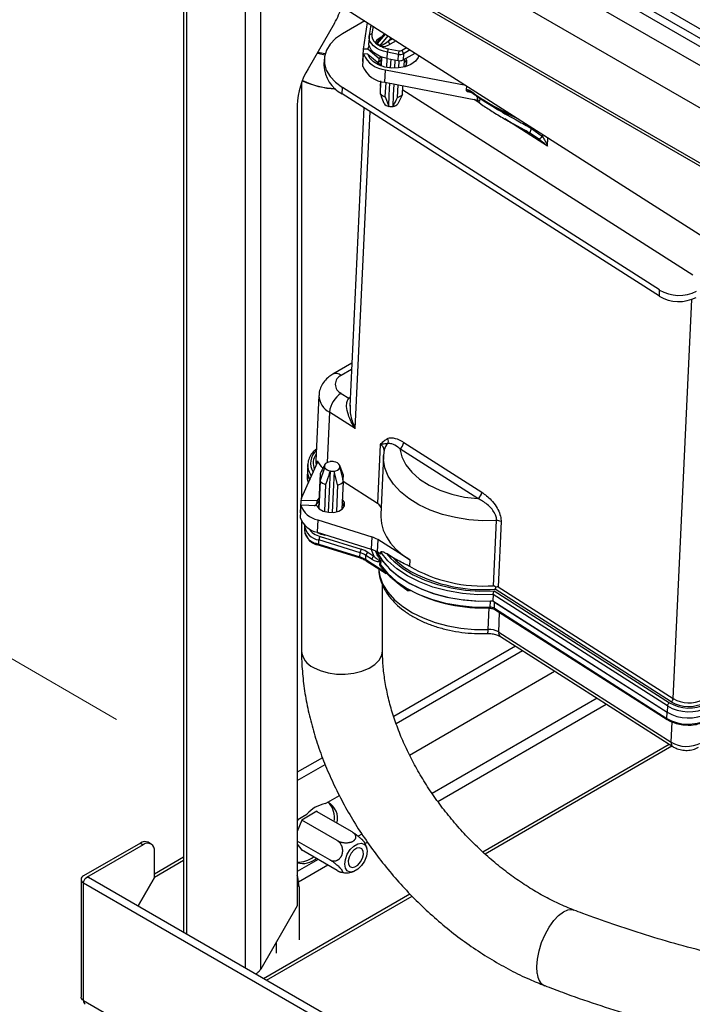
# Paper-space layout 'Sheet2' of a CAD drawing. Header units: millimetres. Extents: x 3 to 471, y 5 to 248.
# Tile 21 of 78: x 58 to 65, y 116 to 126. Entities that reach past the tile are written whole.
import ezdxf

# ---------------------------------------------------------------- set-up
doc = ezdxf.new("R2010")
doc.units = ezdxf.units.MM
doc.linetypes.add('PHANTOM', pattern=[12.7, 6.35, -1.27, 1.27, -1.27, 1.27, -1.27])

psp = doc.layouts.new('Sheet2')

# ---------------------------------------------------------------- linework, layer by layer
at = {"color": 7, "linetype": 'PHANTOM', "lineweight": 18}
psp.add_line((32.933, 133.877), (58.766, 118.964), dxfattribs=at)
at = {"color": 7, "linetype": 'Continuous', "lineweight": 25}
for p, q in [((79.921, 117.575), (58.191, 130.12)), ((79.924, 117.486), (58.129, 130.068)), ((79.921, 117.676), (58.864, 129.832)), ((58.341, 129.745), (79.711, 117.409)), ((79.711, 116.955), (58.341, 129.292)), ((58.129, 128.829), (79.924, 116.247)), ((58.149, 128.785), (79.943, 116.204)), ((59.481, 128.016), (59.481, 116.7)), ((60.461, 126.994), (68.948, 121.581)), ((61.086, 126.366), (60.805, 125.88)), ((61.408, 126.39), (61.171, 126.253)), ((61.394, 126.089), (61.435, 126.373)), ((61.472, 126.349), (61.455, 126.233)), ((61.472, 126.349), (61.455, 126.233)), ((61.616, 126.257), (61.556, 126.186)), ((61.616, 126.257), (61.556, 126.186)), ((61.454, 126.221), (61.451, 126.155)), ((61.454, 126.221), (61.451, 126.155)), ((61.454, 126.221), (61.455, 126.231)), ((61.455, 126.233), (61.455, 126.221)), ((61.455, 126.233), (61.455, 126.221)), ((61.549, 126.133), (61.534, 126.142)), ((61.549, 126.133), (61.534, 126.142)), ((61.54, 126.149), (61.556, 126.139)), ((61.54, 126.149), (61.556, 126.139)), ((61.556, 126.139), (61.57, 126.129)), ((61.556, 126.139), (61.57, 126.129)), ((61.387, 125.957), (61.394, 126.089)), ((61.388, 125.906), (61.394, 126.039)), ((61.439, 126.088), (61.394, 126.089)), ((61.439, 126.037), (61.394, 126.039)), ((61.439, 126.088), (61.455, 126.123)), ((61.559, 125.987), (61.439, 126.088)), ((61.439, 126.037), (61.559, 125.937)), ((61.564, 126.123), (61.549, 126.133)), ((61.564, 126.123), (61.549, 126.133)), ((61.646, 125.99), (61.649, 126.056)), ((61.765, 126.034), (61.649, 126.056)), ((61.657, 126.094), (61.774, 126.072)), ((61.762, 125.968), (61.765, 126.034)), ((61.816, 125.975), (61.943, 126.048)), ((61.819, 126.041), (61.816, 125.975)), ((60.976, 125.984), (60.973, 125.918)), ((61.39, 125.957), (61.387, 125.957)), ((61.557, 125.952), (61.54, 125.952)), ((61.557, 125.952), (61.559, 125.987)), ((61.576, 126.01), (61.559, 125.987)), ((61.559, 125.937), (61.576, 125.913)), ((61.583, 125.914), (61.586, 126.01)), ((61.583, 125.914), (61.586, 126.01)), ((61.585, 125.913), (61.588, 126.009)), ((61.585, 125.913), (61.588, 126.009)), ((61.642, 125.895), (61.646, 125.99)), ((61.642, 125.895), (61.646, 125.99)), ((61.646, 125.99), (61.762, 125.968)), ((61.683, 125.892), (61.687, 125.982)), ((61.683, 125.892), (61.687, 125.982)), ((61.727, 125.89), (61.731, 125.974)), ((61.727, 125.89), (61.731, 125.974)), ((61.771, 125.892), (61.774, 125.966)), ((61.771, 125.892), (61.774, 125.966)), ((61.826, 125.903), (61.831, 125.983)), ((61.826, 125.903), (61.831, 125.983)), ((61.621, 125.737), (61.628, 125.87)), ((61.628, 125.87), (62.481, 125.705)), ((60.735, 125.729), (60.735, 121.318)), ((61.575, 125.692), (61.577, 125.752)), ((61.575, 125.692), (61.577, 125.752)), ((61.575, 125.613), (61.58, 125.751)), ((61.575, 125.613), (61.58, 125.751)), ((61.621, 125.737), (62.606, 125.548)), ((61.626, 125.581), (61.634, 125.735)), ((61.626, 125.581), (61.634, 125.735)), ((61.167, 125.614), (61.171, 125.681)), ((64.544, 123.529), (61.171, 125.681)), ((61.575, 125.692), (61.577, 125.684)), ((61.575, 125.692), (61.577, 125.684)), ((61.757, 125.577), (61.763, 125.71)), ((61.757, 125.577), (61.763, 125.71)), ((61.808, 125.606), (61.814, 125.7)), ((61.808, 125.606), (61.814, 125.7)), ((64.898, 123.685), (61.811, 125.654)), ((62.49, 125.657), (62.492, 125.698)), ((64.541, 123.463), (61.167, 125.614)), ((61.626, 125.581), (61.662, 125.482)), ((61.626, 125.581), (61.662, 125.482)), ((61.808, 125.606), (61.759, 125.509)), ((61.808, 125.606), (61.759, 125.509)), ((62.633, 125.536), (62.635, 125.566)), ((60.69, 125.493), (60.69, 116.981)), ((61.397, 125.468), (61.249, 122.294)), ((63.137, 125.212), (63.123, 125.222)), ((63.181, 125.245), (63.298, 125.162)), ((63.258, 125.132), (63.17, 125.191)), ((64.541, 123.463), (64.544, 123.529)), ((61.27, 122.75), (61.068, 122.633)), ((60.919, 122.407), (60.887, 121.714)), ((61.157, 122.43), (61.239, 122.378)), ((61.251, 122.305), (61.251, 122.294)), ((61.307, 122.055), (61.033, 122.23)), ((61.573, 121.886), (61.544, 121.259)), ((61.822, 121.908), (62.653, 121.379)), ((61.607, 121.766), (61.578, 121.139)), ((61.614, 121.829), (61.607, 121.771)), ((62.611, 121.312), (61.781, 121.841)), ((60.734, 121.316), (60.904, 121.694)), ((60.802, 121.674), (60.799, 121.608)), ((60.932, 121.497), (60.981, 121.643)), ((60.982, 121.671), (60.974, 121.657)), ((60.978, 121.658), (60.977, 121.631)), ((61.178, 121.568), (61.141, 121.664)), ((61.143, 121.631), (61.144, 121.65)), ((60.799, 121.607), (60.796, 121.542)), ((60.932, 121.575), (60.915, 121.209)), ((61.039, 121.605), (61.019, 121.166)), ((61.082, 121.604), (61.062, 121.164)), ((61.119, 121.456), (61.082, 121.604)), ((61.178, 121.568), (61.175, 121.502)), ((60.932, 121.497), (60.919, 121.206)), ((60.991, 121.46), (60.978, 121.175)), ((61.119, 121.456), (61.106, 121.171)), ((61.178, 121.49), (61.165, 121.198)), ((61.544, 121.259), (61.178, 121.493)), ((60.726, 121.291), (60.72, 121.159)), ((60.726, 121.241), (60.72, 121.108)), ((60.896, 121.286), (60.726, 121.291)), ((60.896, 121.236), (60.726, 121.241)), ((60.874, 121.236), (60.894, 121.251)), ((60.896, 121.286), (60.894, 121.251)), ((60.894, 121.251), (60.919, 121.281)), ((60.92, 121.316), (60.896, 121.286)), ((61.167, 121.246), (61.191, 121.231)), ((60.722, 121.159), (60.72, 121.159)), ((60.735, 121.069), (60.735, 119.693)), ((60.768, 121.026), (60.766, 120.982)), ((60.907, 121.085), (60.901, 120.953)), ((60.907, 121.085), (61.483, 120.905)), ((62.778, 120.385), (62.81, 121.078)), ((62.857, 121.067), (62.825, 120.374)), ((60.901, 120.953), (61.477, 120.772)), ((60.932, 120.909), (61.369, 120.772)), ((61.483, 120.905), (61.477, 120.772)), ((60.813, 120.87), (60.813, 120.87)), ((60.909, 120.82), (60.921, 120.816)), ((60.918, 120.828), (60.92, 120.872)), ((60.918, 120.828), (61.355, 120.691)), ((61.357, 120.735), (60.92, 120.872)), ((60.921, 120.816), (61.358, 120.68)), ((61.546, 120.876), (61.54, 120.744)), ((61.886, 120.659), (61.546, 120.876)), ((61.355, 120.691), (61.357, 120.735)), ((61.418, 120.662), (61.42, 120.706)), ((61.485, 120.665), (61.42, 120.706)), ((61.441, 120.74), (61.505, 120.699)), ((61.578, 120.719), (61.54, 120.744)), ((61.578, 120.719), (61.579, 120.741)), ((61.71, 120.681), (61.637, 120.727)), ((61.418, 120.662), (61.631, 120.527)), ((61.423, 120.65), (61.635, 120.515)), ((61.569, 120.611), (61.57, 120.639)), ((61.577, 120.65), (61.575, 120.606)), ((61.886, 120.659), (61.883, 120.593)), ((61.587, 120.583), (61.585, 120.585)), ((61.596, 119.693), (61.596, 120.395)), ((62.773, 120.29), (62.77, 120.224)), ((64.627, 119.107), (62.773, 120.29)), ((62.784, 120.329), (64.648, 119.141)), ((64.667, 119.152), (62.794, 120.347)), ((62.825, 120.374), (64.688, 119.186)), ((62.741, 120.156), (62.744, 120.222)), ((62.77, 120.224), (64.624, 119.041)), ((62.786, 120.145), (62.789, 120.211)), ((62.789, 120.211), (64.624, 119.041)), ((62.786, 120.145), (64.621, 118.975)), ((62.791, 120.133), (64.626, 118.963)), ((62.832, 119.892), (64.666, 118.722)), ((62.851, 119.844), (64.685, 118.674)), ((63.012, 119.742), (61.717, 118.994)), ((61.884, 118.585), (63.427, 119.476)), ((64.621, 118.975), (64.624, 119.041)), ((64.627, 119.107), (64.624, 119.041)), ((62.662, 117.556), (64.644, 118.7)), ((62.687, 117.534), (64.674, 118.681)), ((60.958, 118.556), (60.69, 118.401)), ((60.989, 118.069), (61.137, 118.154)), ((60.898, 117.987), (60.737, 117.894)), ((61.274, 117.767), (60.895, 117.985)), ((60.903, 117.981), (60.898, 117.987)), ((60.69, 117.896), (60.792, 117.955)), ((60.737, 117.894), (60.69, 117.773)), ((61.115, 117.675), (60.737, 117.893)), ((61.036, 117.47), (60.69, 117.67)), ((59.021, 117.649), (58.416, 117.3)), ((59.052, 117.631), (58.449, 117.283)), ((59.021, 117.649), (59.052, 117.631)), ((59.135, 117.639), (59.104, 117.658)), ((59.17, 117.282), (59.17, 117.563)), ((60.69, 117.639), (60.737, 117.572)), ((61.115, 117.358), (60.733, 117.578)), ((60.737, 117.572), (60.74, 117.574)), ((59.481, 117.498), (59.17, 117.318)), ((59.481, 117.462), (59.17, 117.282)), ((58.39, 117.264), (58.39, 116.012)), ((63.022, 114.656), (58.469, 117.284)), ((59.17, 117.282), (58.996, 116.981)), ((58.996, 116.98), (59.17, 117.282)), ((59.17, 117.282), (59.17, 117.282)), ((58.416, 115.975), (58.416, 117.227)), ((58.416, 117.227), (62.969, 114.599)), ((60.711, 117.183), (60.711, 116.62)), ((60.33, 116.21), (61.888, 117.109)), ((60.362, 116.192), (61.911, 117.086)), ((60.69, 116.981), (60.301, 116.308)), ((60.713, 116.63), (60.711, 116.635)), ((60.711, 116.629), (60.713, 116.63)), ((60.464, 116.589), (60.464, 116.478)), ((58.416, 115.975), (80.446, 103.258))]:
    psp.add_line(p, q, dxfattribs=at)
at = {"color": 8, "linetype": 'Continuous', "lineweight": 25}
for p, q in [((59.516, 116.68), (59.516, 127.996)), ((60.136, 127.309), (60.136, 116.322)), ((60.301, 116.308), (60.301, 127.12)), ((61.496, 126.334), (61.484, 126.251)), ((61.626, 126.25), (61.54, 126.149)), ((61.57, 126.211), (61.583, 126.219)), ((61.571, 126.13), (61.656, 126.232)), ((61.688, 126.211), (61.66, 126.177)), ((61.66, 126.177), (61.703, 126.202)), ((61.74, 126.178), (61.678, 126.142)), ((61.8, 126.076), (61.853, 126.106)), ((61.89, 126.082), (61.819, 126.041)), ((62.551, 125.625), (62.498, 125.635)), ((62.63, 125.517), (62.573, 125.554)), ((62.606, 125.548), (62.608, 125.584)), ((61.307, 122.055), (61.464, 125.425)), ((63.352, 125.057), (62.897, 125.347)), ((63.298, 125.162), (63.299, 125.184)), ((63.352, 125.057), (63.356, 125.147)), ((64.688, 119.186), (64.886, 123.429)), ((61.267, 122.685), (61.157, 122.621)), ((61.033, 122.23), (61.008, 121.694)), ((60.904, 121.712), (60.903, 121.692)), ((61.166, 121.224), (61.181, 121.214)), ((60.986, 120.926), (60.982, 120.924)), ((61.637, 120.727), (61.686, 120.673)), ((61.87, 120.328), (61.871, 120.34)), ((62.719, 119.92), (62.73, 120.151)), ((62.832, 119.892), (62.842, 120.101)), ((61.741, 118.92), (63.084, 119.695)), ((63.879, 119.188), (62.125, 118.176)), ((62.184, 118.092), (63.976, 119.126)), ((64.666, 118.722), (64.676, 118.938)), ((60.69, 118.314), (60.986, 118.484)), ((61.378, 117.744), (61.339, 117.722)), ((61.41, 117.645), (61.435, 117.66)), ((60.911, 117.475), (60.69, 117.347)), ((60.702, 117.237), (61.013, 117.416))]:
    psp.add_line(p, q, dxfattribs=at)
at = {"color": 7, "linetype": 'Continuous', "lineweight": 25, "flags": 128}
for points in [[(61.171, 126.253), (61.097, 126.201), (61.038, 126.142), (60.999, 126.077), (60.978, 126.008), (60.978, 125.937), (60.998, 125.867), (61.038, 125.8), (61.096, 125.737), (61.171, 125.681)], [(61.646, 125.99), (61.603, 126.001), (61.563, 126.016), (61.528, 126.035), (61.498, 126.057), (61.475, 126.082), (61.46, 126.109), (61.452, 126.137), (61.451, 126.155)], [(61.646, 125.99), (61.603, 126.001), (61.563, 126.016), (61.528, 126.035), (61.498, 126.057), (61.475, 126.082), (61.46, 126.109), (61.452, 126.137), (61.451, 126.155)], [(60.982, 126.027), (60.923, 126.039), (60.9, 126.044)], [(61.983, 126.023), (61.975, 126.002), (61.946, 125.961), (61.899, 125.927), (61.838, 125.903), (61.768, 125.89), (61.694, 125.888), (61.621, 125.899), (61.554, 125.922), (61.499, 125.954), (61.46, 125.993), (61.439, 126.037)], [(61.557, 125.952), (61.584, 125.983), (61.585, 125.983)], [(61.662, 125.482), (61.668, 125.601), (61.675, 125.727)], [(61.662, 125.482), (61.668, 125.601), (61.675, 125.727)], [(61.709, 125.48), (61.714, 125.6), (61.72, 125.718)], [(61.709, 125.48), (61.714, 125.6), (61.72, 125.718)], [(63.17, 125.191), (63.168, 125.193), (63.167, 125.197), (63.167, 125.202), (63.168, 125.208), (63.17, 125.216), (63.173, 125.225), (63.176, 125.234), (63.181, 125.245)], [(61.781, 121.841), (61.801, 121.755), (61.844, 121.671), (61.907, 121.592), (61.991, 121.519), (62.091, 121.455), (62.207, 121.401), (62.334, 121.358), (62.47, 121.328), (62.611, 121.312)], [(60.803, 121.647), (60.802, 121.654), (60.802, 121.674)], [(60.896, 121.236), (60.922, 121.204), (60.965, 121.179), (61.02, 121.166), (61.078, 121.165), (61.131, 121.178), (61.171, 121.203), (61.192, 121.235), (61.192, 121.27), (61.171, 121.303), (61.17, 121.304)], [(61.578, 121.139), (61.577, 121.118), (61.584, 121.047), (61.605, 120.976), (61.637, 120.906), (61.683, 120.839), (61.739, 120.775), (61.808, 120.715), (61.886, 120.659)], [(60.766, 120.982), (60.765, 120.979), (60.766, 120.973)], [(61.534, 120.747), (61.538, 120.738), (61.595, 120.648), (61.671, 120.563), (61.765, 120.485), (61.876, 120.415), (62, 120.354), (62.136, 120.303), (62.281, 120.264), (62.433, 120.237), (62.588, 120.223), (62.744, 120.222)], [(61.534, 120.747), (61.54, 120.735), (61.599, 120.644), (61.677, 120.558), (61.773, 120.479), (61.886, 120.409), (62.014, 120.348), (62.153, 120.298), (62.301, 120.26), (62.455, 120.235), (62.613, 120.222), (62.77, 120.224)], [(62.773, 120.29), (62.609, 120.289), (62.446, 120.302), (62.286, 120.33), (62.133, 120.371), (61.991, 120.425), (61.862, 120.491), (61.748, 120.566), (61.653, 120.65), (61.579, 120.741)], [(61.575, 120.606), (61.648, 120.517), (61.741, 120.435), (61.852, 120.36), (61.977, 120.296), (62.116, 120.242), (62.265, 120.201), (62.421, 120.173), (62.581, 120.158), (62.741, 120.156)], [(61.686, 120.673), (61.715, 120.645), (61.811, 120.569), (61.922, 120.502), (62.047, 120.444), (62.183, 120.397), (62.328, 120.361), (62.478, 120.338), (62.631, 120.327), (62.784, 120.329)], [(62.737, 120.151), (62.738, 120.148), (62.738, 120.146), (62.739, 120.145), (62.739, 120.145)], [(60.704, 117.903), (60.695, 117.889), (60.69, 117.882)], [(61.372, 117.647), (61.404, 117.635), (61.425, 117.605), (61.432, 117.563), (61.425, 117.511), (61.404, 117.458), (61.372, 117.409), (61.333, 117.37), (61.292, 117.346), (61.253, 117.34), (61.222, 117.353), (61.201, 117.382), (61.194, 117.425), (61.201, 117.476), (61.222, 117.53), (61.253, 117.579), (61.292, 117.617), (61.333, 117.641), (61.372, 117.647)], [(61.383, 117.488), (61.393, 117.528), (61.391, 117.563), (61.377, 117.588), (61.353, 117.598), (61.323, 117.593), (61.292, 117.572), (61.263, 117.54), (61.242, 117.5), (61.232, 117.46), (61.234, 117.424), (61.248, 117.4), (61.272, 117.389), (61.302, 117.395), (61.334, 117.415), (61.362, 117.448), (61.383, 117.488)], [(58.416, 117.227), (58.418, 117.243), (58.425, 117.259), (58.435, 117.272), (58.447, 117.282), (58.459, 117.286), (58.469, 117.284)]]:
    psp.add_lwpolyline(points, dxfattribs=at)
at = {"color": 8, "linetype": 'Continuous', "lineweight": 25, "flags": 128}
for points in [[(61.649, 126.056), (61.606, 126.067), (61.566, 126.082), (61.531, 126.101), (61.502, 126.124), (61.479, 126.148), (61.463, 126.175), (61.455, 126.203), (61.454, 126.221)], [(61.649, 126.056), (61.606, 126.067), (61.566, 126.082), (61.531, 126.101), (61.502, 126.124), (61.479, 126.148), (61.463, 126.175), (61.455, 126.203), (61.454, 126.221)], [(61.57, 126.211), (61.574, 126.209), (61.575, 126.209)], [(61.57, 126.211), (61.574, 126.209), (61.575, 126.209)], [(60.908, 126.058), (60.927, 126.054), (60.986, 126.043)], [(61.253, 122.374), (61.248, 122.375), (61.239, 122.378)], [(62.81, 121.078), (62.663, 121.076), (62.516, 121.086), (62.371, 121.109), (62.233, 121.143), (62.102, 121.189), (61.983, 121.246), (61.877, 121.311), (61.786, 121.384), (61.713, 121.464), (61.658, 121.549), (61.622, 121.637), (61.607, 121.726), (61.607, 121.77)], [(60.796, 121.542), (60.796, 121.521), (60.805, 121.475)], [(60.909, 120.82), (60.909, 120.821), (60.907, 120.822), (60.906, 120.825), (60.906, 120.828), (60.906, 120.832)], [(60.921, 120.816), (60.92, 120.817), (60.919, 120.818), (60.918, 120.821), (60.918, 120.824), (60.918, 120.828)], [(61.358, 120.68), (61.357, 120.68), (61.356, 120.681), (61.355, 120.684), (61.355, 120.687), (61.355, 120.691)], [(61.554, 120.567), (61.567, 120.485), (61.601, 120.398), (61.654, 120.315), (61.725, 120.236), (61.812, 120.163), (61.914, 120.098), (62.029, 120.042), (62.155, 119.995), (62.29, 119.959), (62.431, 119.934), (62.574, 119.921), (62.719, 119.92)], [(61.87, 120.328), (61.792, 120.384), (61.753, 120.416)], [(60.861, 119.517), (60.934, 119.483), (61.017, 119.459), (61.107, 119.446), (61.2, 119.445), (61.292, 119.455), (61.377, 119.476), (61.453, 119.508), (61.515, 119.548), (61.561, 119.595), (61.588, 119.646), (61.596, 119.693)], [(63.243, 116.263), (63.238, 116.335), (63.245, 116.416), (63.262, 116.503), (63.289, 116.591), (63.326, 116.677), (63.369, 116.755), (63.417, 116.824), (63.468, 116.879), (63.52, 116.918), (63.569, 116.939), (63.615, 116.942), (63.631, 116.937)]]:
    psp.add_lwpolyline(points, dxfattribs=at)
at = {"color": 7, "linetype": 'Continuous', "lineweight": 25}
for centre, radius, start, end in [((60.286, 126.83), 0.924, 329.8847, 342.0167), ((61.591, 126.24), 0.108, 174.6122, 230.3686), ((61.524, 126.19), 0.0327, 267.4474, 300.0947), ((61.507, 126.174), 0.0419, 310.2684, 322.48), ((61.523, 126.166), 0.0419, 307.1718, 320.2673), ((61.702, 126.177), 0.0427, 181.1426, 235.6802), ((61.648, 126.143), 0.274, 202.4105, 265.8388), ((61.539, 126.158), 0.0428, 305.8246, 317.9854), ((62.112, 126.121), 0.524, 178.896, 180.6138), ((61.719, 126.422), 0.334, 246.7994, 259.3224), ((61.772, 126.05), 0.123, 158.6806, 176.9586), ((61.888, 126.027), 0.123, 158.6806, 176.9586), ((61.782, 126.113), 0.0806, 257.9493, 297.1933), ((61.782, 126.111), 0.0403, 257.9493, 297.1933), ((61.776, 126.04), 0.0426, 0.8209, 55.7128), ((61.779, 126.047), 0.0806, 257.9493, 297.1933), ((61.792, 125.953), 0.0651, 306.9166, 36.2179), ((61.777, 125.909), 0.0811, 16.8106, 47.7938), ((61.491, 125.466), 0.802, 148.8563, 178.0435), ((61.333, 125.935), 0.361, 182.7319, 242.643), ((61.641, 126.011), 0.274, 202.4105, 265.8388), ((61.145, 126.647), 0.978, 245.8539, 267.147), ((61.144, 126.624), 0.958, 245.3015, 267.1552), ((61.668, 125.702), 0.128, 223.7659, 251.1741), ((61.673, 125.553), 0.0723, 213.6428, 261.2973), ((61.725, 125.691), 0.119, 285.5832, 314.4115), ((62.594, 125.479), 0.0693, 55.375, 80.1164), ((61.689, 125.603), 0.124, 257.3455, 279.2358), ((61.703, 125.547), 0.0673, 274.9583, 325.0363), ((63.149, 125.32), 0.217, 300.3393, 313.4605), ((64.751, 123.881), 0.409, 239.5768, 297.0045), ((64.748, 123.815), 0.409, 239.5768, 297.0045), ((61.198, 122.526), 0.104, 113.1763, 246.6943), ((61.3, 122.203), 0.269, 122.2312, 174.2598), ((61.598, 121.92), 0.061, 335.9348, 29.0186), ((61.733, 121.917), 0.0895, 302.2312, 354.2598), ((60.884, 121.703), 0.0212, 335.603, 24.6177), ((61.109, 121.808), 0.227, 205.0227, 229.1263), ((61.009, 121.656), 0.0318, 155.5915, 204.2791), ((61.042, 121.63), 0.0729, 92.1978, 147.7968), ((61.048, 121.683), 0.0783, 211.0072, 263.9328), ((61.057, 121.569), 0.136, 79.136, 97.4453), ((61.08, 121.677), 0.0729, 272.1978, 327.7968), ((61.074, 121.624), 0.0783, 31.0072, 83.9328), ((61.112, 121.651), 0.0318, 335.5915, 24.2791), ((60.986, 121.601), 0.187, 177.7623, 208.6352), ((61.065, 121.739), 0.136, 259.136, 277.4453), ((61.031, 121.587), 0.133, 222.268, 252.6721), ((61.09, 121.576), 0.124, 284.0092, 315.9854), ((62.564, 121.388), 0.0895, 302.2312, 354.2598), ((60.849, 121.264), 0.126, 155.7538, 167.5445), ((60.956, 121.325), 0.245, 200.1685, 258.4874), ((61.114, 121.209), 0.0805, 15.3018, 48.0558), ((61.501, 121.184), 0.0859, 21.2281, 60.4474), ((60.95, 121.193), 0.245, 200.1685, 258.4874), ((62.816, 120.997), 0.0812, 59.5946, 94.2383), ((60.993, 120.868), 0.0735, 145.5065, 176.3842), ((61.405, 120.651), 0.265, 57.9883, 73.0374), ((60.838, 120.883), 0.0278, 207.4831, 233.7947), ((60.829, 120.871), 0.0135, 233.9545, 258.474), ((60.89, 120.85), 0.0278, 240.3783, 282.7126), ((61.026, 121.175), 0.364, 250.6364, 252.6142), ((61.43, 120.731), 0.0735, 145.5065, 176.3842), ((61.279, 120.482), 0.265, 57.9883, 73.0374), ((61.283, 120.487), 0.298, 57.9883, 73.0374), ((61.464, 120.702), 0.0448, 122.2312, 174.2598), ((61.399, 120.519), 0.265, 57.9883, 73.0374), ((61.529, 120.661), 0.0448, 122.2312, 174.2598), ((62.029, 120.966), 0.552, 202.4338, 214.8891), ((61.277, 120.438), 0.265, 57.9883, 73.0374), ((61.6, 120.654), 0.0334, 181.521, 207.4742), ((61.558, 120.594), 0.0204, 35.7908, 58.4945), ((62.664, 121.924), 1.543, 239.5946, 274.2383), ((62.67, 121.982), 1.639, 244.6899, 274.3589), ((62.657, 121.804), 1.655, 243.2731, 272.7705), ((62.748, 120.142), 0.0806, 59.5127, 93.0177), ((62.745, 120.076), 0.0806, 59.5127, 93.0177), ((62.73, 119.719), 0.202, 59.5127, 93.0177), ((64.672, 119.103), 0.0448, 122.2312, 174.2598), ((64.855, 119.493), 0.409, 239.5768, 297.0045), ((64.644, 119.19), 0.0448, 302.2312, 354.2598), ((64.854, 119.469), 0.368, 239.5768, 297.0045), ((64.854, 119.467), 0.327, 239.5768, 297.0045), ((64.852, 119.429), 0.45, 239.5768, 297.0045), ((64.852, 119.429), 0.45, 239.5768, 297.0045), ((64.855, 119.495), 0.45, 239.5768, 297.0045), ((64.849, 119.363), 0.45, 239.5768, 297.0045), ((64.832, 119.004), 0.327, 239.5768, 297.0045), ((60.93, 117.912), 0.189, 344.0276, 64.1212), ((60.856, 117.923), 0.229, 348.8303, 42.9601), ((61.048, 117.74), 0.334, 100.1536, 139.8411), ((59.069, 117.581), 0.0838, 65.6929, 125.6176), ((59.098, 117.575), 0.0728, 350.786, 129.2033), ((60.706, 117.692), 0.245, 266.2321, 309.5257), ((60.748, 117.656), 0.224, 255.1032, 310.5167), ((58.429, 117.264), 0.0388, 110.7834, 249.2166), ((58.459, 115.971), 0.0438, 173.7012, 234.9867)]:
    psp.add_arc(centre, radius, start, end, dxfattribs=at)
at = {"color": 8, "linetype": 'Continuous', "lineweight": 25}
for centre, radius, start, end in [((61.479, 126.226), 0.0247, 79.329, 165.3396), ((63.813, 127.335), 2.119, 233.1743, 246.7894), ((62.557, 125.638), 0.0135, 172.5311, 228.997), ((61.102, 122.554), 0.0865, 50.8936, 113.8041), ((61.121, 122.411), 0.201, 181.0451, 244.1183), ((61.37, 122.23), 0.197, 126.2534, 131.5477), ((61.54, 121.82), 0.0738, 2.1099, 63.265), ((61.726, 121.808), 0.114, 129.6805, 169.129), ((61.013, 121.687), 0.181, 131.7093, 211.4739), ((61.023, 121.686), 0.164, 143.82, 202.8367), ((61.012, 121.674), 0.212, 187.3265, 215.3346), ((61.034, 121.708), 0.147, 177.4531, 195.3868), ((60.943, 121.047), 0.177, 186.8682, 262.3206), ((60.884, 120.982), 0.119, 184.4646, 222.1485), ((60.985, 121.115), 0.213, 214.7368, 255.6412), ((61.027, 121.175), 0.256, 240.601, 259.7413), ((60.811, 120.901), 0.0153, 175.4983, 219.8235), ((60.817, 120.87), 0.00412, 118.0101, 179.069), ((60.832, 120.873), 0.0162, 178.1705, 231.2071), ((60.893, 120.843), 0.021, 199.2287, 278.0101), ((60.884, 120.833), 0.0107, 161.6499, 225.0963), ((61.959, 120.921), 0.505, 197.0694, 206.1111), ((61.431, 120.66), 0.0129, 171.1227, 231.4323), ((62.403, 121.397), 0.997, 225.9205, 244.1626), ((61.643, 120.525), 0.0128, 170.9687, 233.0371), ((62.721, 120.154), 0.0202, 334.0439, 5.8345), ((62.799, 120.143), 0.0129, 171.1227, 231.4323), ((62.652, 119.91), 0.0681, 330.8365, 8.8204), ((62.883, 119.885), 0.0516, 171.1227, 231.4323), ((60.947, 119.712), 0.213, 185.1303, 246.1899), ((64.634, 118.973), 0.0129, 171.1217, 231.4427), ((64.717, 118.714), 0.0516, 171.117, 231.4903), ((63.387, 116.262), 0.145, 179.6452, 243.2519)]:
    psp.add_arc(centre, radius, start, end, dxfattribs=at)
at = {"color": 7, "linetype": 'Continuous', "lineweight": 25}
for centre, major_axis, ratio, start_param, end_param in [((61.61, 126.186), (0.0867, 0.0363), 0.423784, 1.864576, 2.957574), ((61.611, 126.208), (0.0713, 0.0574), 0.241396, 2.090329, 2.245273), ((61.641, 126.19), (0.0707, 0.0578), 0.24311, 3.690147, 4.783145), ((61.64, 126.168), (0.0861, 0.0367), 0.427259, 3.896442, 4.98944), ((61.023, 120.848), (0.259, -0.098), 0.263772, 3.883569, 4.196609), ((61.012, 120.823), (0.231, -0.095), 0.2253, 3.878022, 4.191062)]:
    psp.add_ellipse(centre, major_axis=major_axis, ratio=ratio, start_param=start_param, end_param=end_param, dxfattribs=at)
at = {"color": 8, "linetype": 'Continuous', "lineweight": 25}
psp.add_ellipse((61.611, 126.208), major_axis=(0.0713, 0.0574), ratio=0.241396, start_param=2.245273, end_param=2.754023, dxfattribs=at)
at = {"color": 7, "linetype": 'PHANTOM', "lineweight": 18}
psp.add_open_spline([(22.398, 98.873), (26.958, 126.079), (48.567, 134.177), (63.312, 138.822)], degree=3, dxfattribs=at)
at = {"color": 7, "linetype": 'Continuous', "lineweight": 25}
for points, knots in [([(61.534, 126.142), (61.533, 126.143), (61.529, 126.146), (61.525, 126.151), (61.523, 126.155), (61.522, 126.157)], [0, 0, 0, 0, 0.257111, 0.601979, 1, 1, 1, 1]), ([(61.534, 126.142), (61.533, 126.143), (61.529, 126.146), (61.525, 126.151), (61.523, 126.155), (61.522, 126.157)], [0, 0, 0, 0, 0.257111, 0.601979, 1, 1, 1, 1]), ([(61.54, 126.162), (61.539, 126.16), (61.538, 126.156), (61.538, 126.152), (61.539, 126.149), (61.54, 126.149), (61.54, 126.149)], [0, 0, 0, 0, 0.466163, 0.800218, 0.906938, 1, 1, 1, 1]), ([(61.54, 126.162), (61.539, 126.16), (61.538, 126.156), (61.538, 126.152), (61.539, 126.149), (61.54, 126.149), (61.54, 126.149)], [0, 0, 0, 0, 0.466163, 0.800218, 0.906938, 1, 1, 1, 1]), ([(61.588, 126.116), (61.584, 126.116), (61.578, 126.118), (61.57, 126.12), (61.565, 126.122), (61.564, 126.123)], [0, 0, 0, 0, 0.376974, 0.730573, 1, 1, 1, 1]), ([(61.588, 126.116), (61.584, 126.116), (61.578, 126.118), (61.57, 126.12), (61.565, 126.122), (61.564, 126.123)], [0, 0, 0, 0, 0.376974, 0.730573, 1, 1, 1, 1]), ([(61.57, 126.129), (61.571, 126.129), (61.572, 126.128), (61.575, 126.128), (61.58, 126.129), (61.585, 126.13), (61.587, 126.131), (61.588, 126.131)], [0, 0, 0, 0, 0.096655, 0.210134, 0.556795, 0.930285, 1, 1, 1, 1]), ([(61.57, 126.129), (61.571, 126.129), (61.572, 126.128), (61.575, 126.128), (61.58, 126.129), (61.585, 126.13), (61.587, 126.131), (61.588, 126.131)], [0, 0, 0, 0, 0.096655, 0.210134, 0.556795, 0.930285, 1, 1, 1, 1]), ([(62.49, 125.657), (62.494, 125.658), (62.503, 125.661), (62.522, 125.654), (62.536, 125.644), (62.544, 125.639)], [0, 0, 0, 0, 0.254638, 0.632997, 1, 1, 1, 1]), ([(62.498, 125.635), (62.498, 125.635), (62.497, 125.636), (62.495, 125.639), (62.49, 125.647), (62.49, 125.653), (62.49, 125.657)], [0, 0, 0, 0, 0.009172, 0.120934, 0.513244, 1, 1, 1, 1]), ([(62.523, 125.641), (62.524, 125.641), (62.526, 125.641), (62.535, 125.637), (62.543, 125.631), (62.548, 125.627)], [0, 0, 0, 0, 0.186788, 0.495137, 1, 1, 1, 1]), ([(62.548, 125.627), (62.57, 125.611), (62.632, 125.565), (62.746, 125.493), (62.883, 125.42), (62.978, 125.379), (63.021, 125.361)], [0, 0, 0, 0, 0.157735, 0.457017, 0.756352, 1, 1, 1, 1]), ([(61.613, 125.513), (61.604, 125.536), (61.591, 125.569), (61.579, 125.603), (61.575, 125.613)], [0, 0, 0, 0, 0.680608, 1, 1, 1, 1]), ([(61.613, 125.513), (61.604, 125.536), (61.591, 125.569), (61.579, 125.603), (61.575, 125.613)], [0, 0, 0, 0, 0.680608, 1, 1, 1, 1]), ([(61.709, 125.48), (61.72, 125.502), (61.736, 125.534), (61.752, 125.566), (61.757, 125.577)], [0, 0, 0, 0, 0.680608, 1, 1, 1, 1]), ([(61.709, 125.48), (61.72, 125.502), (61.736, 125.534), (61.752, 125.566), (61.757, 125.577)], [0, 0, 0, 0, 0.680608, 1, 1, 1, 1]), ([(62.582, 125.552), (62.609, 125.532), (62.669, 125.488), (62.778, 125.417), (62.9, 125.345), (63.02, 125.277), (63.111, 125.23), (63.158, 125.2), (63.171, 125.192)], [0, 0, 0, 0, 0.166637, 0.3696734, 0.584335, 0.7823425, 0.9423455, 1, 1, 1, 1]), ([(63.352, 125.057), (63.352, 125.057), (63.347, 125.061), (63.317, 125.087), (63.286, 125.111), (63.258, 125.132)], [0, 0, 0, 0, 0.006975, 0.148115, 1, 1, 1, 1]), ([(63.298, 125.162), (63.308, 125.146), (63.328, 125.113), (63.344, 125.076), (63.352, 125.058), (63.352, 125.057)], [0, 0, 0, 0, 0.49411, 0.994162, 1, 1, 1, 1]), ([(61.068, 122.633), (61.054, 122.624), (61.02, 122.603), (60.977, 122.561), (60.942, 122.506), (60.923, 122.453), (60.922, 122.42), (60.922, 122.408)], [0, 0, 0, 0, 0.1742286, 0.4150185, 0.6447798, 0.8689693, 1, 1, 1, 1]), ([(61.307, 122.055), (61.307, 122.055), (61.276, 122.101), (61.234, 122.181), (61.212, 122.281), (61.216, 122.344), (61.232, 122.368), (61.239, 122.378)], [0, 0, 0, 0, 0.0020563, 0.4389547, 0.7003392, 0.8673543, 1, 1, 1, 1]), ([(61.651, 121.95), (61.652, 121.951), (61.67, 121.958), (61.715, 121.96), (61.775, 121.937), (61.813, 121.914), (61.822, 121.908)], [0, 0, 0, 0, 0.027042, 0.373828, 0.842269, 1, 1, 1, 1]), ([(61.573, 121.886), (61.573, 121.886), (61.579, 121.892), (61.591, 121.905), (61.615, 121.93), (61.637, 121.942), (61.651, 121.95)], [0, 0, 0, 0, 0.004036, 0.255966, 0.507496, 1, 1, 1, 1]), ([(61.653, 121.896), (61.639, 121.894), (61.62, 121.893), (61.592, 121.889), (61.582, 121.887), (61.577, 121.886), (61.575, 121.886), (61.574, 121.886), (61.573, 121.886), (61.573, 121.886)], [0, 0, 0, 0, 0.634642, 0.845779, 0.926213, 0.96406, 0.982425, 0.996458, 1, 1, 1, 1]), ([(61.781, 121.841), (61.774, 121.847), (61.746, 121.87), (61.7, 121.898), (61.667, 121.896), (61.653, 121.896)], [0, 0, 0, 0, 0.16533, 0.640812, 1, 1, 1, 1]), ([(60.893, 121.837), (60.881, 121.828), (60.851, 121.803), (60.821, 121.755), (60.801, 121.7), (60.803, 121.662), (60.803, 121.645)], [0, 0, 0, 0, 0.1809, 0.469309, 0.75255, 1, 1, 1, 1]), ([(60.981, 121.669), (60.968, 121.646), (60.952, 121.615), (60.936, 121.583), (60.932, 121.575)], [0, 0, 0, 0, 0.756798, 1, 1, 1, 1]), ([(61.141, 121.638), (61.151, 121.601), (61.164, 121.551), (61.175, 121.502), (61.178, 121.49)], [0, 0, 0, 0, 0.756798, 1, 1, 1, 1]), ([(60.798, 121.536), (60.797, 121.526), (60.795, 121.506), (60.802, 121.486), (60.806, 121.476)], [0, 0, 0, 0, 0.498993, 1, 1, 1, 1]), ([(61.039, 121.605), (61.027, 121.569), (61.011, 121.52), (60.995, 121.471), (60.991, 121.46)], [0, 0, 0, 0, 0.756798, 1, 1, 1, 1]), ([(62.653, 121.379), (62.687, 121.354), (62.742, 121.313), (62.805, 121.232), (62.842, 121.161), (62.857, 121.104), (62.857, 121.075), (62.857, 121.067)], [0, 0, 0, 0, 0.3484555, 0.563435, 0.7426232, 0.9228937, 1, 1, 1, 1]), ([(62.81, 121.078), (62.81, 121.084), (62.81, 121.104), (62.802, 121.128), (62.786, 121.162), (62.76, 121.203), (62.698, 121.264), (62.645, 121.293), (62.611, 121.312)], [0, 0, 0, 0, 0.0705503, 0.2113304, 0.2383889, 0.4112397, 0.6282834, 1, 1, 1, 1]), ([(60.767, 120.971), (60.768, 120.96), (60.77, 120.934), (60.785, 120.908), (60.798, 120.893), (60.799, 120.891)], [0, 0, 0, 0, 0.383039, 0.906765, 1, 1, 1, 1]), ([(60.982, 120.924), (60.982, 120.924), (60.981, 120.925), (60.981, 120.926), (60.98, 120.928)], [0, 0, 0, 0, 0.063765, 1, 1, 1, 1]), ([(60.796, 120.902), (60.799, 120.898), (60.806, 120.89), (60.812, 120.879), (60.815, 120.874)], [0, 0, 0, 0, 0.537502, 1, 1, 1, 1]), ([(60.798, 120.893), (60.799, 120.891), (60.802, 120.887), (60.808, 120.88), (60.812, 120.873), (60.813, 120.87)], [0, 0, 0, 0, 0.294241, 0.704044, 1, 1, 1, 1]), ([(60.873, 120.837), (60.878, 120.837), (60.888, 120.837), (60.899, 120.834), (60.906, 120.832)], [0, 0, 0, 0, 0.462498, 1, 1, 1, 1]), ([(60.896, 120.823), (60.896, 120.823), (60.896, 120.823), (60.9, 120.823), (60.905, 120.822), (60.908, 120.821), (60.909, 120.82)], [0, 0, 0, 0, 0.155638, 0.477048, 0.826736, 1, 1, 1, 1]), ([(61.505, 120.699), (61.515, 120.689), (61.535, 120.669), (61.556, 120.659), (61.566, 120.653)], [0, 0, 0, 0, 0.490988, 1, 1, 1, 1]), ([(61.579, 120.741), (61.579, 120.742), (61.579, 120.743), (61.58, 120.745), (61.583, 120.748), (61.591, 120.749), (61.61, 120.743), (61.627, 120.733), (61.637, 120.727)], [0, 0, 0, 0, 0.017405, 0.056743, 0.116794, 0.224217, 0.524573, 1, 1, 1, 1]), ([(61.358, 120.68), (61.368, 120.676), (61.391, 120.668), (61.411, 120.657), (61.423, 120.65)], [0, 0, 0, 0, 0.3969056, 1, 1, 1, 1]), ([(61.57, 120.639), (61.564, 120.638), (61.547, 120.635), (61.517, 120.647), (61.494, 120.66), (61.485, 120.665)], [0, 0, 0, 0, 0.224359, 0.694511, 1, 1, 1, 1]), ([(61.566, 120.653), (61.57, 120.652), (61.574, 120.651), (61.577, 120.65), (61.577, 120.65)], [0, 0, 0, 0, 0.98498, 1, 1, 1, 1]), ([(61.577, 120.65), (61.577, 120.65), (61.575, 120.646), (61.573, 120.643), (61.57, 120.639)], [0, 0, 0, 0, 0.015059, 1, 1, 1, 1]), ([(61.883, 120.593), (61.882, 120.593), (61.869, 120.599), (61.812, 120.625), (61.754, 120.656), (61.71, 120.681)], [0, 0, 0, 0, 0.006241, 0.232627, 1, 1, 1, 1]), ([(61.555, 120.566), (61.556, 120.552), (61.556, 120.509), (61.576, 120.437), (61.612, 120.351), (61.666, 120.269), (61.736, 120.191), (61.82, 120.12), (61.918, 120.056), (62.028, 120), (62.147, 119.954), (62.274, 119.918), (62.406, 119.892), (62.539, 119.878), (62.641, 119.875), (62.698, 119.876), (62.711, 119.876)], [0, 0, 0, 0, 0.033185, 0.107644, 0.18268, 0.259094, 0.33716, 0.41663, 0.496974, 0.577683, 0.658374, 0.738939, 0.819372, 0.89972, 0.975857, 1, 1, 1, 1]), ([(61.586, 120.585), (61.592, 120.576), (61.618, 120.54), (61.675, 120.48), (61.762, 120.408), (61.835, 120.358), (61.881, 120.335), (61.89, 120.331)], [0, 0, 0, 0, 0.09347, 0.372481, 0.652221, 0.932526, 1, 1, 1, 1]), ([(62.802, 120.369), (62.796, 120.374), (62.787, 120.38), (62.779, 120.384), (62.778, 120.385), (62.778, 120.385)], [0, 0, 0, 0, 0.793843, 0.988826, 1, 1, 1, 1]), ([(62.773, 120.29), (62.774, 120.292), (62.774, 120.297), (62.776, 120.306), (62.778, 120.315), (62.781, 120.323), (62.783, 120.327), (62.784, 120.329), (62.784, 120.329)], [0, 0, 0, 0, 0.187319, 0.374349, 0.569135, 0.78302, 0.993965, 1, 1, 1, 1]), ([(62.794, 120.347), (62.794, 120.347), (62.795, 120.349), (62.797, 120.354), (62.8, 120.361), (62.801, 120.367), (62.802, 120.369)], [0, 0, 0, 0, 0.010119, 0.373971, 0.736028, 1, 1, 1, 1]), ([(62.825, 120.374), (62.825, 120.374), (62.819, 120.373), (62.812, 120.371), (62.803, 120.369), (62.802, 120.369)], [0, 0, 0, 0, 0.011285, 0.895726, 1, 1, 1, 1]), ([(62.739, 120.145), (62.744, 120.145), (62.757, 120.145), (62.775, 120.141), (62.786, 120.136), (62.79, 120.133), (62.791, 120.133)], [0, 0, 0, 0, 0.265505, 0.626409, 0.951608, 1, 1, 1, 1]), ([(62.711, 119.876), (62.72, 119.877), (62.745, 119.877), (62.786, 119.871), (62.826, 119.858), (62.844, 119.848), (62.851, 119.844)], [0, 0, 0, 0, 0.156746, 0.470411, 0.780835, 1, 1, 1, 1]), ([(60.735, 119.693), (60.735, 119.655), (60.737, 119.549), (60.751, 119.372), (60.783, 119.161), (60.83, 118.949), (60.891, 118.736), (60.967, 118.523), (61.057, 118.313), (61.16, 118.105), (61.275, 117.901), (61.402, 117.702), (61.541, 117.509), (61.69, 117.323), (61.849, 117.145), (62.016, 116.976), (62.192, 116.817), (62.375, 116.669), (62.564, 116.532), (62.758, 116.408), (62.957, 116.296), (63.145, 116.204), (63.268, 116.155), (63.322, 116.133)], [0, 0, 0, 0, 0.027065, 0.075918, 0.124869, 0.173948, 0.223099, 0.272273, 0.321441, 0.370587, 0.419708, 0.468805, 0.517884, 0.566956, 0.616031, 0.66512, 0.714235, 0.763386, 0.812586, 0.861842, 0.91116, 0.960538, 1, 1, 1, 1]), ([(63.631, 116.937), (63.604, 116.948), (63.523, 116.98), (63.387, 117.044), (63.224, 117.132), (63.064, 117.234), (62.906, 117.347), (62.752, 117.472), (62.604, 117.606), (62.462, 117.75), (62.329, 117.902), (62.204, 118.061), (62.088, 118.226), (61.984, 118.394), (61.891, 118.566), (61.809, 118.739), (61.741, 118.913), (61.685, 119.084), (61.643, 119.253), (61.614, 119.418), (61.598, 119.565), (61.597, 119.654), (61.596, 119.693)], [0, 0, 0, 0, 0.026471, 0.078249, 0.1301, 0.182012, 0.233993, 0.286039, 0.338139, 0.390277, 0.442435, 0.494591, 0.546718, 0.598793, 0.650797, 0.702713, 0.75453, 0.806243, 0.857856, 0.909393, 0.960897, 1, 1, 1, 1]), ([(64.626, 118.963), (64.635, 118.957), (64.663, 118.941), (64.718, 118.92), (64.779, 118.906), (64.817, 118.905), (64.831, 118.905)], [0, 0, 0, 0, 0.171714, 0.494671, 0.817391, 1, 1, 1, 1]), ([(64.831, 118.905), (64.842, 118.904), (64.877, 118.902), (64.936, 118.91), (64.998, 118.926), (65.032, 118.943), (65.047, 118.951)], [0, 0, 0, 0, 0.134141, 0.443921, 0.754783, 1, 1, 1, 1]), ([(64.685, 118.674), (64.696, 118.668), (64.724, 118.652), (64.776, 118.637), (64.839, 118.632), (64.902, 118.641), (64.939, 118.658), (64.958, 118.667)], [0, 0, 0, 0, 0.135924, 0.345405, 0.559909, 0.781389, 1, 1, 1, 1]), ([(61.115, 117.675), (61.118, 117.674), (61.123, 117.671), (61.131, 117.667), (61.14, 117.663), (61.15, 117.66), (61.16, 117.658), (61.17, 117.656), (61.18, 117.654), (61.191, 117.653), (61.202, 117.652), (61.213, 117.652), (61.224, 117.653), (61.235, 117.654), (61.245, 117.656), (61.254, 117.658), (61.263, 117.66), (61.271, 117.664), (61.28, 117.667), (61.288, 117.672), (61.295, 117.677), (61.301, 117.683), (61.306, 117.689), (61.309, 117.696), (61.313, 117.704), (61.314, 117.714), (61.312, 117.725), (61.309, 117.732), (61.306, 117.737), (61.302, 117.743), (61.298, 117.748), (61.292, 117.754), (61.285, 117.76), (61.278, 117.764), (61.274, 117.767)], [0, 0, 0, 0, 0.028591, 0.057352, 0.086656, 0.116149, 0.144748, 0.173532, 0.202918, 0.232521, 0.261453, 0.290616, 0.320558, 0.350793, 0.376773, 0.40321, 0.429889, 0.457076, 0.486037, 0.515351, 0.551113, 0.573197, 0.617844, 0.640439, 0.663545, 0.7337, 0.784662, 0.810463, 0.836566, 0.86458, 0.892768, 0.921489, 0.950387, 1, 1, 1, 1]), ([(61.274, 117.767), (61.276, 117.765), (61.281, 117.762), (61.289, 117.757), (61.298, 117.752), (61.306, 117.746), (61.315, 117.74), (61.323, 117.734), (61.332, 117.727), (61.341, 117.72), (61.349, 117.713), (61.357, 117.706), (61.365, 117.699), (61.373, 117.692), (61.379, 117.686), (61.385, 117.679), (61.391, 117.673), (61.396, 117.667), (61.401, 117.662), (61.405, 117.656), (61.407, 117.652), (61.408, 117.65), (61.408, 117.65)], [0, 0, 0, 0, 0.05183, 0.10397, 0.157093, 0.210558, 0.262404, 0.314584, 0.367856, 0.421522, 0.47397, 0.526838, 0.581118, 0.63593, 0.683026, 0.730952, 0.779317, 0.828603, 0.881104, 0.934245, 0.999076, 1, 1, 1, 1]), ([(61.036, 117.47), (61.038, 117.469), (61.042, 117.467), (61.052, 117.463), (61.065, 117.459), (61.083, 117.458), (61.098, 117.46), (61.11, 117.464), (61.118, 117.468), (61.126, 117.473), (61.134, 117.478), (61.14, 117.484), (61.146, 117.491), (61.152, 117.498), (61.157, 117.506), (61.161, 117.514), (61.164, 117.521), (61.167, 117.529), (61.169, 117.538), (61.171, 117.547), (61.172, 117.555), (61.173, 117.564), (61.173, 117.573), (61.172, 117.582), (61.171, 117.59), (61.169, 117.599), (61.167, 117.607), (61.164, 117.616), (61.16, 117.624), (61.156, 117.632), (61.152, 117.64), (61.146, 117.647), (61.135, 117.661), (61.124, 117.669), (61.115, 117.675)], [0, 0, 0, 0, 0.025487, 0.051094, 0.103164, 0.16458, 0.227949, 0.257052, 0.286388, 0.31651, 0.346927, 0.373028, 0.399348, 0.426397, 0.453715, 0.476805, 0.500072, 0.523198, 0.546502, 0.570362, 0.59441, 0.617533, 0.640813, 0.664566, 0.688472, 0.712559, 0.736789, 0.761448, 0.786246, 0.813018, 0.839953, 0.867379, 0.894969, 1, 1, 1, 1]), ([(61.429, 117.59), (61.429, 117.591), (61.427, 117.611), (61.419, 117.632), (61.408, 117.649), (61.408, 117.65)], [0, 0, 0, 0, 0.027879, 0.962664, 1, 1, 1, 1]), ([(61.115, 117.358), (61.117, 117.356), (61.122, 117.353), (61.13, 117.35), (61.136, 117.346), (61.143, 117.343), (61.149, 117.341), (61.154, 117.339), (61.159, 117.338), (61.163, 117.338), (61.166, 117.338), (61.169, 117.339), (61.171, 117.34), (61.172, 117.342), (61.173, 117.344), (61.172, 117.347), (61.171, 117.351), (61.169, 117.355), (61.166, 117.36), (61.162, 117.366), (61.157, 117.372), (61.151, 117.379), (61.144, 117.386), (61.137, 117.393), (61.127, 117.403), (61.114, 117.414), (61.1, 117.426), (61.09, 117.434), (61.082, 117.44), (61.074, 117.446), (61.066, 117.452), (61.057, 117.457), (61.047, 117.464), (61.04, 117.468), (61.036, 117.47)], [0, 0, 0, 0, 0.028591, 0.057352, 0.086656, 0.116149, 0.144748, 0.173532, 0.202918, 0.232521, 0.261453, 0.290616, 0.320558, 0.350793, 0.376773, 0.40321, 0.429889, 0.457076, 0.486037, 0.515351, 0.551113, 0.573197, 0.617844, 0.640439, 0.663545, 0.7337, 0.784662, 0.810463, 0.836566, 0.86458, 0.892768, 0.921489, 0.950387, 1, 1, 1, 1]), ([(61.158, 117.341), (61.169, 117.338), (61.199, 117.331), (61.243, 117.333), (61.274, 117.342), (61.287, 117.346)], [0, 0, 0, 0, 0.257645, 0.696697, 1, 1, 1, 1]), ([(60.711, 117.183), (60.706, 117.218), (60.7, 117.26), (60.692, 117.301), (60.69, 117.308)], [0, 0, 0, 0, 0.820324, 1, 1, 1, 1]), ([(60.69, 117.205), (60.692, 117.203), (60.7, 117.196), (60.706, 117.189), (60.711, 117.183)], [0, 0, 0, 0, 0.268932, 1, 1, 1, 1]), ([(71.423, 116.242), (71.418, 116.241), (71.285, 116.217), (71.02, 116.179), (70.628, 116.129), (70.231, 116.09), (69.832, 116.06), (69.431, 116.04), (69.029, 116.03), (68.626, 116.03), (68.224, 116.04), (67.823, 116.06), (67.424, 116.09), (67.027, 116.129), (66.635, 116.179), (66.246, 116.237), (65.862, 116.306), (65.485, 116.384), (65.113, 116.471), (64.749, 116.567), (64.393, 116.671), (64.052, 116.783), (63.799, 116.873), (63.663, 116.925), (63.631, 116.937)], [0, 0, 0, 0, 0.001877, 0.051212, 0.100561, 0.149922, 0.199293, 0.248671, 0.298054, 0.347439, 0.396825, 0.446207, 0.495584, 0.544953, 0.594311, 0.643657, 0.692987, 0.7423, 0.791592, 0.840863, 0.89011, 0.939331, 0.985931, 1, 1, 1, 1]), ([(60.301, 116.308), (60.289, 116.292), (60.274, 116.273), (60.255, 116.259), (60.251, 116.256)], [0, 0, 0, 0, 0.778342, 1, 1, 1, 1]), ([(63.322, 116.133), (63.385, 116.11), (63.565, 116.041), (63.871, 115.934), (64.243, 115.817), (64.622, 115.708), (65.008, 115.61), (65.401, 115.521), (65.8, 115.441), (66.204, 115.372), (66.612, 115.313), (67.024, 115.263), (67.439, 115.224), (67.857, 115.195), (68.276, 115.177), (68.696, 115.168), (69.117, 115.17), (69.536, 115.183), (69.908, 115.202), (70.138, 115.221), (70.23, 115.228)], [0, 0, 0, 0, 0.030802, 0.089111, 0.147395, 0.205654, 0.263889, 0.322102, 0.380294, 0.438468, 0.496626, 0.55477, 0.612902, 0.671026, 0.729143, 0.787257, 0.845369, 0.903482, 0.961599, 1, 1, 1, 1])]:
    psp.add_open_spline(points, degree=3, knots=knots, dxfattribs=at)
at = {"color": 8, "linetype": 'Continuous', "lineweight": 25}
for points, knots in [([(62.523, 125.641), (62.521, 125.641), (62.517, 125.643), (62.51, 125.643), (62.504, 125.642), (62.5, 125.64), (62.498, 125.637), (62.498, 125.636), (62.498, 125.635)], [0, 0, 0, 0, 0.142201, 0.40737, 0.707108, 0.831262, 0.956763, 1, 1, 1, 1]), ([(62.646, 125.559), (62.703, 125.522), (62.821, 125.443), (63.007, 125.345), (63.132, 125.273), (63.181, 125.245)], [0, 0, 0, 0, 0.35847, 0.748162, 1, 1, 1, 1]), ([(61.251, 122.294), (61.251, 122.275), (61.248, 122.214), (61.274, 122.131), (61.299, 122.072), (61.307, 122.055), (61.307, 122.055)], [0, 0, 0, 0, 0.2347041, 0.7704222, 0.9971938, 1, 1, 1, 1]), ([(61.618, 120.545), (61.612, 120.549), (61.599, 120.559), (61.583, 120.578), (61.573, 120.594), (61.569, 120.604), (61.569, 120.609), (61.569, 120.611)], [0, 0, 0, 0, 0.273421, 0.636945, 0.809684, 0.914872, 1, 1, 1, 1]), ([(61.585, 120.585), (61.584, 120.586), (61.582, 120.59), (61.579, 120.595), (61.576, 120.6), (61.575, 120.603), (61.575, 120.605), (61.575, 120.606), (61.575, 120.606)], [0, 0, 0, 0, 0.219516, 0.562244, 0.744974, 0.869883, 0.955078, 1, 1, 1, 1]), ([(61.825, 120.369), (61.84, 120.356), (61.855, 120.342), (61.87, 120.329), (61.87, 120.328)], [0, 0, 0, 0, 0.977285, 1, 1, 1, 1])]:
    psp.add_open_spline(points, degree=3, knots=knots, dxfattribs=at)
at = {"color": 7, "linetype": 'Continuous', "lineweight": 25}
psp.add_open_spline([(58.416, 115.975), (58.408, 115.981), (58.393, 115.991), (58.391, 116.005), (58.39, 116.012)], degree=3, dxfattribs=at)

doc.saveas('drawing.dxf')
